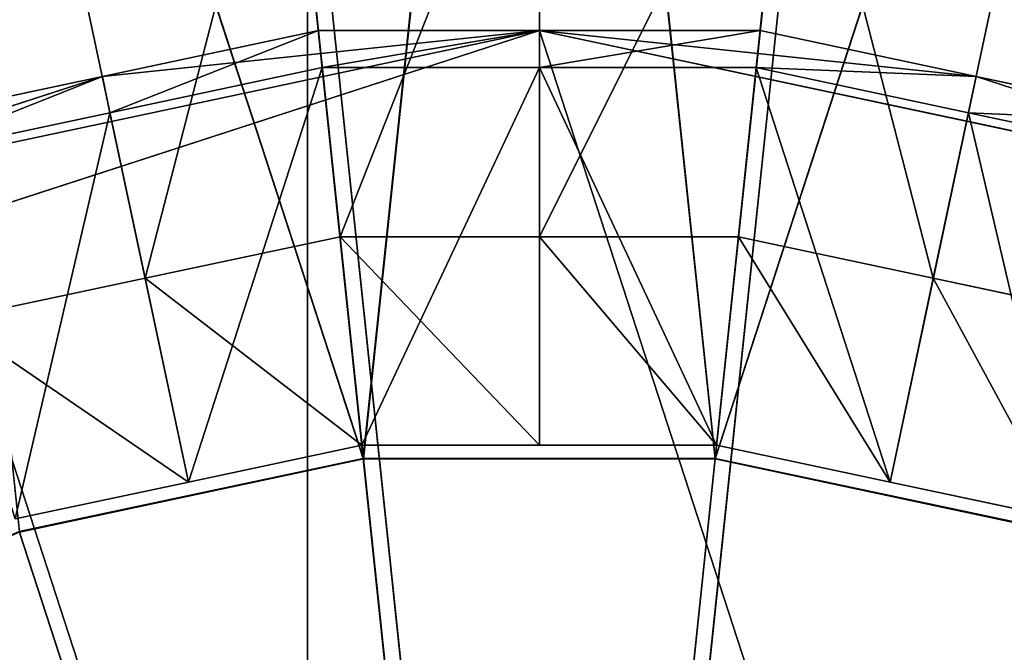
# Model space of a CAD drawing. Extents: x 0 to 31, y 0 to 21.2.
# Tile 111 of 256: x 5.212 to 5.729, y 7.58 to 7.913. Entities that reach past the tile are written whole.
import ezdxf

# ---------------------------------------------------------------- set-up
doc = ezdxf.new("R2010")
doc.units = 0
doc.header["$MEASUREMENT"] = 0
doc.layers.get('0').update_dxf_attribs({"color": 13, "linetype": 'CONTINUOUS'})
for name, color, linetype in [('CAST_IRON', 250, 'CONTINUOUS'), ('GALVANIZED_METAL', 252, 'CONTINUOUS'), ('STAINLESS_STEEL', 252, 'CONTINUOUS')]:
    doc.layers.add(name, color=color, linetype=linetype)

# ---------------------------------------------------------------- blocks, each defined once
blk = doc.blocks.new('NGM5058UC_TRADECAD_DXF')
at = {"layer": 'CAST_IRON', "color": 0}
for p, q in [((-10.1558, 2.72605, -0.18725), (-10.1558, -4.95555, -0.18725)), ((-10.1558, 2.72605, -0.18725), (-10.1558, -4.95555, -0.18725)), ((-10.2139, -2.02795, 1.00825), (-10.0258, -3.81825, 1.00825)), ((-10.2139, -2.02795, 1.00825), (-10.0258, -3.81825, 1.00825)), ((-9.8376, -2.02795, 1.00825), (-10.0258, -3.81825, 1.00825)), ((-9.8376, -2.02795, 1.00825), (-10.0258, -3.81825, 1.00825)), ((-10.582, -2.10615, 1.00825), (-10.0258, -3.81825, 1.00825)), ((-10.582, -2.10615, 1.00825), (-10.0258, -3.81825, 1.00825))]:
    blk.add_line(p, q, dxfattribs=at)
at = {"layer": 'STAINLESS_STEEL', "color": 0}
for p, q in [((-10.2188, -2.06095, -0.35065), (-10.1265, -2.93955, -0.35855)), ((-10.2188, -2.06095, -0.35065), (-10.1265, -2.93955, -0.35855)), ((-10.1265, -2.93955, -0.35855), (-10.0341, -2.06095, -0.35065)), ((-10.1265, -2.93955, -0.35855), (-10.0341, -2.06095, -0.35065)), ((-10.0341, -2.06095, -0.35065), (-9.9418, -2.93955, -0.35855)), ((-10.0341, -2.06095, -0.35065), (-9.9418, -2.93955, -0.35855)), ((-9.8494, -2.06095, -0.35065), (-9.9418, -2.93955, -0.35855)), ((-9.8494, -2.06095, -0.35065), (-9.9418, -2.93955, -0.35855)), ((-10.1264, -2.93985, -0.35155), (-10.2185, -2.06385, -0.34375)), ((-10.1264, -2.93985, -0.35155), (-10.2185, -2.06385, -0.34375)), ((-10.0341, -2.06295, -0.34365), (-10.1264, -2.93985, -0.35155)), ((-10.0341, -2.06295, -0.34365), (-10.1264, -2.93985, -0.35155)), ((-9.9418, -2.93985, -0.35155), (-10.0341, -2.06295, -0.34365)), ((-9.9418, -2.93985, -0.35155), (-10.0341, -2.06295, -0.34365)), ((-9.9418, -2.93985, -0.35155), (-9.8497, -2.06385, -0.34375)), ((-9.9418, -2.93985, -0.35155), (-9.8497, -2.06385, -0.34375)), ((-10.3995, -2.09935, -0.35065), (-10.1265, -2.93955, -0.35855)), ((-10.3995, -2.09935, -0.35065), (-10.1265, -2.93955, -0.35855)), ((-10.1264, -2.93985, -0.35155), (-10.3991, -2.10135, -0.34365)), ((-10.1264, -2.93985, -0.35155), (-10.3991, -2.10135, -0.34365)), ((-9.9418, -2.93955, -0.35855), (-9.6688, -2.09935, -0.35065)), ((-9.9418, -2.93955, -0.35855), (-9.6688, -2.09935, -0.35065)), ((-9.6692, -2.10135, -0.34365), (-9.9418, -2.93985, -0.35155)), ((-9.6692, -2.10135, -0.34365), (-9.9418, -2.93985, -0.35155)), ((-10.1387, -2.82325, 0.06655), (-10.1667, -2.55725, -0.08635)), ((-10.1387, -2.82325, 0.06655), (-10.1667, -2.55725, -0.08635)), ((-10.0341, -2.82325, 0.06655), (-10.0341, -2.55725, -0.08635)), ((-10.0341, -2.82325, 0.06655), (-10.0341, -2.55725, -0.08635)), ((-9.9296, -2.82325, 0.06655), (-9.9016, -2.55725, -0.08635)), ((-9.9296, -2.82325, 0.06655), (-9.9016, -2.55725, -0.08635)), ((-10.241, -2.84495, 0.06655), (-10.2963, -2.58475, -0.08635)), ((-10.241, -2.84495, 0.06655), (-10.2963, -2.58475, -0.08635)), ((-9.8273, -2.84495, 0.06655), (-9.772, -2.58475, -0.08635)), ((-9.8273, -2.84495, 0.06655), (-9.772, -2.58475, -0.08635)), ((-10.0341, -2.71475, 0.89275), (-10.6827, -2.92555, 0.89275)), ((-10.0341, -2.71475, 0.89275), (-10.6827, -2.92555, 0.89275)), ((-10.0341, -2.71475, 0.89275), (-10.2635, -2.73885, 0.89275)), ((-10.2635, -2.73885, 0.89275), (-10.1501, -2.71475, 0.89275)), ((-10.0341, -2.71475, 0.89275), (-10.2635, -2.73885, 0.89275)), ((-10.1501, -2.71475, 0.82645), (-10.2635, -2.73885, 0.82645)), ((-10.2635, -2.73885, 0.89275), (-10.1501, -2.71475, 0.89275)), ((-10.1501, -2.71475, 0.82645), (-10.2635, -2.73885, 0.82645)), ((-10.1501, -2.71475, 0.89275), (-10.0341, -2.71475, 0.89275)), ((-10.0341, -2.71475, 0.82645), (-10.1501, -2.71475, 0.82645)), ((-10.1501, -2.71475, 0.82645), (-10.1481, -2.73425, 0.64195)), ((-10.1501, -2.71475, 0.82645), (-10.1481, -2.73425, 0.64195)), ((-10.1501, -2.71475, 0.89275), (-10.0341, -2.71475, 0.89275)), ((-10.1501, -2.71475, 0.89275), (-10.1501, -2.71475, 0.82645)), ((-10.0341, -2.71475, 0.82645), (-10.1501, -2.71475, 0.82645)), ((-10.1501, -2.71475, 0.89275), (-10.1501, -2.71475, 0.82645)), ((-9.8047, -2.73885, 0.89275), (-10.0341, -2.71475, 0.89275)), ((-10.0341, -2.71475, 0.89275), (-9.9182, -2.71475, 0.89275)), ((-9.5853, -2.81015, 0.89275), (-10.0341, -2.71475, 0.89275)), ((-9.8047, -2.73885, 0.89275), (-10.0341, -2.71475, 0.89275)), ((-9.5853, -2.81015, 0.89275), (-10.0341, -2.71475, 0.89275)), ((-9.9182, -2.71475, 0.82645), (-10.0341, -2.71475, 0.82645)), ((-10.0341, -2.71475, 0.82645), (-10.0341, -2.73425, 0.64195)), ((-10.0341, -2.71475, 0.82645), (-10.0341, -2.73425, 0.64195)), ((-10.0341, -2.71475, 0.89275), (-9.9182, -2.71475, 0.89275)), ((-10.0341, -2.71475, 0.89275), (-10.0341, -2.71475, 0.82645)), ((-9.9182, -2.71475, 0.82645), (-10.0341, -2.71475, 0.82645)), ((-10.0341, -2.71475, 0.89275), (-10.0341, -2.71475, 0.82645)), ((-9.9182, -2.71475, 0.82645), (-9.9202, -2.73425, 0.64195)), ((-9.9182, -2.71475, 0.82645), (-9.9202, -2.73425, 0.64195)), ((-9.9182, -2.71475, 0.89275), (-9.8047, -2.73885, 0.89275)), ((-9.8047, -2.73885, 0.82645), (-9.9182, -2.71475, 0.82645)), ((-9.9182, -2.71475, 0.89275), (-9.8047, -2.73885, 0.89275)), ((-9.9182, -2.71475, 0.89275), (-9.9182, -2.71475, 0.82645)), ((-9.8047, -2.73885, 0.82645), (-9.9182, -2.71475, 0.82645)), ((-9.9182, -2.71475, 0.89275), (-9.9182, -2.71475, 0.82645)), ((-10.2595, -2.75795, 0.64195), (-10.1481, -2.73425, 0.64195)), ((-10.2595, -2.75795, 0.64195), (-10.1481, -2.73425, 0.64195)), ((-10.1481, -2.73425, 0.64195), (-10.0341, -2.73425, 0.64195)), ((-10.1481, -2.73425, 0.64195), (-10.0341, -2.73425, 0.64195)), ((-10.1481, -2.73425, 0.64195), (-10.1272, -2.93265, 0.64195)), ((-10.1481, -2.73425, 0.64195), (-10.1272, -2.93265, 0.64195)), ((-10.0341, -2.73425, 0.64195), (-9.9202, -2.73425, 0.64195)), ((-10.0341, -2.73425, 0.64195), (-9.9202, -2.73425, 0.64195)), ((-10.0341, -2.73425, 0.64195), (-10.0341, -2.93265, 0.64195)), ((-10.0341, -2.73425, 0.64195), (-10.0341, -2.93265, 0.64195)), ((-9.9202, -2.73425, 0.64195), (-9.9411, -2.93265, 0.64195)), ((-9.9202, -2.73425, 0.64195), (-9.9411, -2.93265, 0.64195)), ((-9.9202, -2.73425, 0.64195), (-9.8088, -2.75795, 0.64195)), ((-9.9202, -2.73425, 0.64195), (-9.8088, -2.75795, 0.64195)), ((-10.2635, -2.73885, 0.89275), (-10.4829, -2.81015, 0.89275)), ((-10.2635, -2.73885, 0.89275), (-10.4829, -2.81015, 0.89275)), ((-10.377, -2.76305, 0.89275), (-10.2635, -2.73885, 0.89275)), ((-10.2635, -2.73885, 0.82645), (-10.377, -2.76305, 0.82645)), ((-10.377, -2.76305, 0.89275), (-10.2635, -2.73885, 0.89275)), ((-10.2635, -2.73885, 0.82645), (-10.377, -2.76305, 0.82645)), ((-10.2635, -2.73885, 0.82645), (-10.2595, -2.75795, 0.64195)), ((-10.2635, -2.73885, 0.82645), (-10.2595, -2.75795, 0.64195)), ((-10.2635, -2.73885, 0.89275), (-10.2635, -2.73885, 0.82645)), ((-10.2635, -2.73885, 0.89275), (-10.2635, -2.73885, 0.82645)), ((-9.8047, -2.73885, 0.82645), (-9.8088, -2.75795, 0.64195)), ((-9.8047, -2.73885, 0.82645), (-9.8088, -2.75795, 0.64195)), ((-9.8047, -2.73885, 0.89275), (-9.6913, -2.76305, 0.89275)), ((-9.6913, -2.76305, 0.82645), (-9.8047, -2.73885, 0.82645)), ((-9.8047, -2.73885, 0.89275), (-9.6913, -2.76305, 0.89275)), ((-9.8047, -2.73885, 0.89275), (-9.8047, -2.73885, 0.82645)), ((-9.6913, -2.76305, 0.82645), (-9.8047, -2.73885, 0.82645)), ((-9.8047, -2.73885, 0.89275), (-9.8047, -2.73885, 0.82645)), ((-10.3709, -2.78165, 0.64195), (-10.2595, -2.75795, 0.64195)), ((-10.3709, -2.78165, 0.64195), (-10.2595, -2.75795, 0.64195)), ((-10.2595, -2.75795, 0.64195), (-10.2183, -2.95205, 0.64195)), ((-10.2595, -2.75795, 0.64195), (-10.2183, -2.95205, 0.64195)), ((-9.8088, -2.75795, 0.64195), (-9.85, -2.95205, 0.64195)), ((-9.8088, -2.75795, 0.64195), (-9.85, -2.95205, 0.64195)), ((-9.8088, -2.75795, 0.64195), (-9.6973, -2.78165, 0.64195)), ((-9.8088, -2.75795, 0.64195), (-9.6973, -2.78165, 0.64195)), ((-10.241, -2.84495, 0.06655), (-10.1387, -2.82325, 0.06655)), ((-10.241, -2.84495, 0.06655), (-10.1387, -2.82325, 0.06655)), ((-10.1272, -2.93265, 0.64195), (-10.1387, -2.82325, 0.06655)), ((-10.1387, -2.82325, 0.06655), (-10.0341, -2.82325, 0.06655)), ((-10.1272, -2.93265, 0.64195), (-10.1387, -2.82325, 0.06655)), ((-10.1387, -2.82325, 0.06655), (-10.0341, -2.82325, 0.06655)), ((-10.0341, -2.93265, 0.64195), (-10.0341, -2.82325, 0.06655)), ((-10.0341, -2.82325, 0.06655), (-9.9296, -2.82325, 0.06655)), ((-10.0341, -2.93265, 0.64195), (-10.0341, -2.82325, 0.06655)), ((-10.0341, -2.82325, 0.06655), (-9.9296, -2.82325, 0.06655)), ((-9.9411, -2.93265, 0.64195), (-9.9296, -2.82325, 0.06655)), ((-9.9411, -2.93265, 0.64195), (-9.9296, -2.82325, 0.06655)), ((-9.9296, -2.82325, 0.06655), (-9.8273, -2.84495, 0.06655)), ((-9.9296, -2.82325, 0.06655), (-9.8273, -2.84495, 0.06655)), ((-10.3433, -2.86665, 0.06655), (-10.241, -2.84495, 0.06655)), ((-10.3433, -2.86665, 0.06655), (-10.241, -2.84495, 0.06655)), ((-10.2183, -2.95205, 0.64195), (-10.241, -2.84495, 0.06655)), ((-10.2183, -2.95205, 0.64195), (-10.241, -2.84495, 0.06655)), ((-9.85, -2.95205, 0.64195), (-9.8273, -2.84495, 0.06655)), ((-9.85, -2.95205, 0.64195), (-9.8273, -2.84495, 0.06655)), ((-9.8273, -2.84495, 0.06655), (-9.725, -2.86665, 0.06655)), ((-9.8273, -2.84495, 0.06655), (-9.725, -2.86665, 0.06655)), ((-10.2183, -2.95205, 0.64195), (-10.1272, -2.93265, 0.64195)), ((-10.2183, -2.95205, 0.64195), (-10.1272, -2.93265, 0.64195)), ((-10.1272, -2.93265, 0.64195), (-10.0341, -2.93265, 0.64195)), ((-10.1272, -2.93265, 0.64195), (-10.0341, -2.93265, 0.64195)), ((-10.0341, -2.93265, 0.64195), (-9.9411, -2.93265, 0.64195)), ((-10.0341, -2.93265, 0.64195), (-9.9411, -2.93265, 0.64195)), ((-9.9411, -2.93265, 0.64195), (-9.85, -2.95205, 0.64195)), ((-9.9411, -2.93265, 0.64195), (-9.85, -2.95205, 0.64195)), ((-10.1265, -2.93955, -0.35855), (-10.3071, -2.97795, -0.35855)), ((-10.1265, -2.93955, -0.35855), (-10.3071, -2.97795, -0.35855)), ((-10.307, -2.97825, -0.35155), (-10.1264, -2.93985, -0.35155)), ((-10.307, -2.97825, -0.35155), (-10.1264, -2.93985, -0.35155)), ((-9.9418, -2.93955, -0.35855), (-10.1265, -2.93955, -0.35855)), ((-10.1265, -2.93955, -0.35855), (-10.0341, -3.81825, -0.36645)), ((-9.9418, -2.93955, -0.35855), (-10.1265, -2.93955, -0.35855)), ((-10.1265, -2.93955, -0.35855), (-10.0341, -3.81825, -0.36645)), ((-10.0341, -3.81825, -0.35945), (-10.1264, -2.93985, -0.35155)), ((-10.1264, -2.93985, -0.35155), (-9.9418, -2.93985, -0.35155)), ((-10.1264, -2.93985, -0.35155), (-9.9418, -2.93985, -0.35155)), ((-10.0341, -3.81825, -0.35945), (-10.1264, -2.93985, -0.35155)), ((-9.9418, -2.93955, -0.35855), (-10.0341, -3.81825, -0.36645)), ((-9.9418, -2.93955, -0.35855), (-10.0341, -3.81825, -0.36645)), ((-10.0341, -3.81825, -0.35945), (-9.9418, -2.93985, -0.35155)), ((-10.0341, -3.81825, -0.35945), (-9.9418, -2.93985, -0.35155)), ((-9.7611, -2.97795, -0.35855), (-9.9418, -2.93955, -0.35855)), ((-9.7611, -2.97795, -0.35855), (-9.9418, -2.93955, -0.35855)), ((-9.9418, -2.93985, -0.35155), (-9.7612, -2.97825, -0.35155)), ((-9.9418, -2.93985, -0.35155), (-9.7612, -2.97825, -0.35155)), ((-10.3093, -2.97135, 0.64195), (-10.2183, -2.95205, 0.64195)), ((-10.3093, -2.97135, 0.64195), (-10.2183, -2.95205, 0.64195)), ((-9.85, -2.95205, 0.64195), (-9.759, -2.97135, 0.64195)), ((-9.85, -2.95205, 0.64195), (-9.759, -2.97135, 0.64195)), ((-10.3071, -2.97795, -0.35855), (-10.0341, -3.81825, -0.36645)), ((-10.3071, -2.97795, -0.35855), (-10.0341, -3.81825, -0.36645)), ((-10.0341, -3.81825, -0.35945), (-10.307, -2.97825, -0.35155)), ((-10.0341, -3.81825, -0.35945), (-10.307, -2.97825, -0.35155))]:
    blk.add_line(p, q, dxfattribs=at)
at = {"layer": 'CAST_IRON', "color": 0}
mesh = blk.add_polyface(dxfattribs=at)
corners = [(-10.1558, 2.72605, -0.18725), (-13.5297, -4.96325, -0.18725), (-13.5297, 2.72605, -0.18725), (-10.1558, -4.95555, -0.18725)]
mesh.append_faces([[corners[k] for k in face] for face in [(0, 1, 2), (1, 0, 3)]], dxfattribs={"vtx0": -1, "color": 0})
mesh = blk.add_polyface(dxfattribs=at)
corners = [(-7.8431, 2.72605, -0.18725), (-10.1558, -4.95555, -0.18725), (-10.1558, 2.72605, -0.18725), (-7.8431, -4.98465, -0.18725)]
mesh.append_faces([[corners[k] for k in face] for face in [(0, 1, 2), (1, 0, 3)]], dxfattribs={"vtx0": -1, "color": 0})
mesh = blk.add_polyface(dxfattribs=at)
corners = [(-10.0258, -3.81825, 1.00825), (-10.582, -2.10615, 1.00825), (-10.2139, -2.02795, 1.00825)]
mesh.append_faces([[corners[k] for k in face] for face in [(0, 1, 2)]], dxfattribs={"color": 0})
mesh = blk.add_polyface(dxfattribs=at)
corners = [(-9.8376, -2.02795, 1.00825), (-10.0258, -3.81825, 1.00825), (-10.2139, -2.02795, 1.00825)]
mesh.append_faces([[corners[k] for k in face] for face in [(0, 1, 2)]], dxfattribs={"color": 0})
mesh = blk.add_polyface(dxfattribs=at)
corners = [(-9.4695, -2.10615, 1.00825), (-10.0258, -3.81825, 1.00825), (-9.8376, -2.02795, 1.00825)]
mesh.append_faces([[corners[k] for k in face] for face in [(0, 1, 2)]], dxfattribs={"color": 0})
mesh = blk.add_polyface(dxfattribs=at)
corners = [(-10.0258, -3.81825, 1.00825), (-10.9258, -2.25925, 1.00825), (-10.582, -2.10615, 1.00825)]
mesh.append_faces([[corners[k] for k in face] for face in [(0, 1, 2)]], dxfattribs={"color": 0})
mesh = blk.add_polyface(dxfattribs=at)
corners = [(-9.1257, -2.25925, 1.00825), (-10.0258, -3.81825, 1.00825), (-9.4695, -2.10615, 1.00825)]
mesh.append_faces([[corners[k] for k in face] for face in [(0, 1, 2)]], dxfattribs={"color": 0})
mesh = blk.add_polyface(dxfattribs=at)
corners = [(-10.0258, -3.81825, 1.00825), (-11.2303, -2.48045, 1.00825), (-10.9258, -2.25925, 1.00825)]
mesh.append_faces([[corners[k] for k in face] for face in [(0, 1, 2)]], dxfattribs={"color": 0})
mesh = blk.add_polyface(dxfattribs=at)
corners = [(-8.8212, -2.48045, 1.00825), (-10.0258, -3.81825, 1.00825), (-9.1257, -2.25925, 1.00825)]
mesh.append_faces([[corners[k] for k in face] for face in [(0, 1, 2)]], dxfattribs={"color": 0})
mesh = blk.add_polyface(dxfattribs=at)
corners = [(-10.0258, -3.81825, 1.00825), (-11.4821, -2.76015, 1.00825), (-11.2303, -2.48045, 1.00825)]
mesh.append_faces([[corners[k] for k in face] for face in [(0, 1, 2)]], dxfattribs={"color": 0})
mesh = blk.add_polyface(dxfattribs=at)
corners = [(-8.5694, -2.76015, 1.00825), (-10.0258, -3.81825, 1.00825), (-8.8212, -2.48045, 1.00825)]
mesh.append_faces([[corners[k] for k in face] for face in [(0, 1, 2)]], dxfattribs={"color": 0})
mesh = blk.add_polyface(dxfattribs=at)
corners = [(-10.0258, -3.81825, 1.00825), (-11.6703, -3.08605, 1.00825), (-11.4821, -2.76015, 1.00825)]
mesh.append_faces([[corners[k] for k in face] for face in [(0, 1, 2)]], dxfattribs={"color": 0})
mesh = blk.add_polyface(dxfattribs=at)
corners = [(-8.3813, -3.08605, 1.00825), (-10.0258, -3.81825, 1.00825), (-8.5694, -2.76015, 1.00825)]
mesh.append_faces([[corners[k] for k in face] for face in [(0, 1, 2)]], dxfattribs={"color": 0})
at = {"layer": 'GALVANIZED_METAL', "color": 0}
mesh = blk.add_polyface(dxfattribs=at)
corners = [(-14.2165, -9.41305, -1.89865), (14.216, 9.40775, -1.89865), (-14.3866, -9.24295, -1.89865), (14.386, 9.23775, -1.89865)]
mesh.append_faces([[corners[k] for k in face] for face in [(0, 1, 2), (1, 0, 3)]], dxfattribs={"vtx0": -1, "color": 0})
mesh = blk.add_polyface(dxfattribs=at)
corners = [(14.216, 9.40775, -1.89865), (-14.2165, 9.40775, -1.89865), (-14.3866, -9.24295, -1.89865)]
mesh.append_faces([[corners[k] for k in face] for face in [(0, 1, 2)]], dxfattribs={"color": 0})
mesh = blk.add_polyface(dxfattribs=at)
corners = [(14.386, 9.23775, -1.89865), (-14.2165, -9.41305, -1.89865), (14.2159, -9.41295, -1.89865)]
mesh.append_faces([[corners[k] for k in face] for face in [(0, 1, 2)]], dxfattribs={"color": 0})
at = {"layer": 'STAINLESS_STEEL', "color": 0}
mesh = blk.add_polyface(dxfattribs=at)
corners = [(-10.1265, -2.93955, -0.35855), (-10.2188, -2.06095, -0.35065), (-10.3995, -2.09935, -0.35065)]
mesh.append_faces([[corners[k] for k in face] for face in [(0, 1, 2)]], dxfattribs={"color": 0})
mesh = blk.add_polyface(dxfattribs=at)
corners = [(-10.0341, -2.06095, -0.35065), (-10.2188, -2.06095, -0.35065), (-10.1265, -2.93955, -0.35855)]
mesh.append_faces([[corners[k] for k in face] for face in [(0, 1, 2)]], dxfattribs={"color": 0})
mesh = blk.add_polyface(dxfattribs=at)
corners = [(-9.9418, -2.93955, -0.35855), (-10.0341, -2.06095, -0.35065), (-10.1265, -2.93955, -0.35855)]
mesh.append_faces([[corners[k] for k in face] for face in [(0, 1, 2)]], dxfattribs={"color": 0})
mesh = blk.add_polyface(dxfattribs=at)
corners = [(-9.8494, -2.06095, -0.35065), (-10.0341, -2.06095, -0.35065), (-9.9418, -2.93955, -0.35855)]
mesh.append_faces([[corners[k] for k in face] for face in [(0, 1, 2)]], dxfattribs={"color": 0})
mesh = blk.add_polyface(dxfattribs=at)
corners = [(-9.6688, -2.09935, -0.35065), (-9.8494, -2.06095, -0.35065), (-9.9418, -2.93955, -0.35855)]
mesh.append_faces([[corners[k] for k in face] for face in [(0, 1, 2)]], dxfattribs={"color": 0})
mesh = blk.add_polyface(dxfattribs=at)
corners = [(-10.1264, -2.93985, -0.35155), (-10.2185, -2.06385, -0.34375), (-10.3991, -2.10135, -0.34365)]
mesh.append_faces([[corners[k] for k in face] for face in [(0, 1, 2)]], dxfattribs={"color": 0})
mesh = blk.add_polyface(dxfattribs=at)
corners = [(-10.0341, -2.06295, -0.34365), (-10.2185, -2.06385, -0.34375), (-10.1264, -2.93985, -0.35155)]
mesh.append_faces([[corners[k] for k in face] for face in [(0, 1, 2)]], dxfattribs={"color": 0})
mesh = blk.add_polyface(dxfattribs=at)
corners = [(-9.9418, -2.93985, -0.35155), (-10.0341, -2.06295, -0.34365), (-10.1264, -2.93985, -0.35155)]
mesh.append_faces([[corners[k] for k in face] for face in [(0, 1, 2)]], dxfattribs={"color": 0})
mesh = blk.add_polyface(dxfattribs=at)
corners = [(-9.8497, -2.06385, -0.34375), (-10.0341, -2.06295, -0.34365), (-9.9418, -2.93985, -0.35155)]
mesh.append_faces([[corners[k] for k in face] for face in [(0, 1, 2)]], dxfattribs={"color": 0})
mesh = blk.add_polyface(dxfattribs=at)
corners = [(-9.6692, -2.10135, -0.34365), (-9.8497, -2.06385, -0.34375), (-9.9418, -2.93985, -0.35155)]
mesh.append_faces([[corners[k] for k in face] for face in [(0, 1, 2)]], dxfattribs={"color": 0})
mesh = blk.add_polyface(dxfattribs=at)
corners = [(-10.1265, -2.93955, -0.35855), (-10.3995, -2.09935, -0.35065), (-10.3071, -2.97795, -0.35855)]
mesh.append_faces([[corners[k] for k in face] for face in [(0, 1, 2)]], dxfattribs={"color": 0})
mesh = blk.add_polyface(dxfattribs=at)
corners = [(-10.1264, -2.93985, -0.35155), (-10.3991, -2.10135, -0.34365), (-10.307, -2.97825, -0.35155)]
mesh.append_faces([[corners[k] for k in face] for face in [(0, 1, 2)]], dxfattribs={"color": 0})
mesh = blk.add_polyface(dxfattribs=at)
corners = [(-9.6688, -2.09935, -0.35065), (-9.9418, -2.93955, -0.35855), (-9.7611, -2.97795, -0.35855)]
mesh.append_faces([[corners[k] for k in face] for face in [(0, 1, 2)]], dxfattribs={"color": 0})
mesh = blk.add_polyface(dxfattribs=at)
corners = [(-9.6692, -2.10135, -0.34365), (-9.9418, -2.93985, -0.35155), (-9.7612, -2.97825, -0.35155)]
mesh.append_faces([[corners[k] for k in face] for face in [(0, 1, 2)]], dxfattribs={"color": 0})
mesh = blk.add_polyface(dxfattribs=at)
corners = [(-10.1667, -2.55725, -0.08635), (-10.241, -2.84495, 0.06655), (-10.2963, -2.58475, -0.08635), (-10.1387, -2.82325, 0.06655)]
mesh.append_faces([[corners[k] for k in face] for face in [(0, 1, 2), (1, 0, 3)]], dxfattribs={"vtx0": -1, "color": 0})
mesh = blk.add_polyface(dxfattribs=at)
corners = [(-10.0341, -2.55725, -0.08635), (-10.1387, -2.82325, 0.06655), (-10.1667, -2.55725, -0.08635), (-10.0341, -2.82325, 0.06655)]
mesh.append_faces([[corners[k] for k in face] for face in [(0, 1, 2), (1, 0, 3)]], dxfattribs={"vtx0": -1, "color": 0})
mesh = blk.add_polyface(dxfattribs=at)
corners = [(-9.9016, -2.55725, -0.08635), (-10.0341, -2.82325, 0.06655), (-10.0341, -2.55725, -0.08635), (-9.9296, -2.82325, 0.06655)]
mesh.append_faces([[corners[k] for k in face] for face in [(0, 1, 2), (1, 0, 3)]], dxfattribs={"vtx0": -1, "color": 0})
mesh = blk.add_polyface(dxfattribs=at)
corners = [(-9.9016, -2.55725, -0.08635), (-9.8273, -2.84495, 0.06655), (-9.9296, -2.82325, 0.06655), (-9.772, -2.58475, -0.08635)]
mesh.append_faces([[corners[k] for k in face] for face in [(0, 1, 2), (1, 0, 3)]], dxfattribs={"vtx0": -1, "color": 0})
mesh = blk.add_polyface(dxfattribs=at)
corners = [(-10.2963, -2.58475, -0.08635), (-10.3433, -2.86665, 0.06655), (-10.4259, -2.61235, -0.08635), (-10.241, -2.84495, 0.06655)]
mesh.append_faces([[corners[k] for k in face] for face in [(0, 1, 2), (1, 0, 3)]], dxfattribs={"vtx0": -1, "color": 0})
mesh = blk.add_polyface(dxfattribs=at)
corners = [(-9.772, -2.58475, -0.08635), (-9.725, -2.86665, 0.06655), (-9.8273, -2.84495, 0.06655), (-9.6423, -2.61235, -0.08635)]
mesh.append_faces([[corners[k] for k in face] for face in [(0, 1, 2), (1, 0, 3)]], dxfattribs={"vtx0": -1, "color": 0})
mesh = blk.add_polyface(dxfattribs=at)
corners = [(-10.4829, -2.81015, 0.89275), (-10.0341, -2.71475, 0.89275), (-10.6827, -2.92555, 0.89275), (-10.2635, -2.73885, 0.89275)]
mesh.append_faces([[corners[k] for k in face] for face in [(0, 1, 2), (1, 0, 3)]], dxfattribs={"vtx0": -1, "color": 0})
mesh = blk.add_polyface(dxfattribs=at)
corners = [(-10.0341, -2.71475, 0.89275), (-9.3855, -4.71095, 0.89275), (-10.6827, -2.92555, 0.89275), (-9.5853, -2.81015, 0.89275)]
mesh.append_faces([[corners[k] for k in face] for face in [(0, 1, 2), (1, 0, 3)]], dxfattribs={"vtx0": -1, "color": 0})
mesh = blk.add_polyface(dxfattribs=at)
corners = [(-10.0341, -2.71475, 0.89275), (-10.2635, -2.73885, 0.89275), (-10.1501, -2.71475, 0.89275)]
mesh.append_faces([[corners[k] for k in face] for face in [(0, 1, 2)]], dxfattribs={"color": 0})
mesh = blk.add_polyface(dxfattribs=at)
corners = [(-10.1501, -2.71475, 0.82645), (-10.2595, -2.75795, 0.64195), (-10.1481, -2.73425, 0.64195), (-10.2635, -2.73885, 0.82645)]
mesh.append_faces([[corners[k] for k in face] for face in [(0, 1, 2), (1, 0, 3)]], dxfattribs={"vtx0": -1, "color": 0})
mesh = blk.add_polyface(dxfattribs=at)
corners = [(-10.1501, -2.71475, 0.89275), (-10.2635, -2.73885, 0.82645), (-10.1501, -2.71475, 0.82645), (-10.2635, -2.73885, 0.89275)]
mesh.append_faces([[corners[k] for k in face] for face in [(0, 1, 2), (1, 0, 3)]], dxfattribs={"vtx0": -1, "color": 0})
mesh = blk.add_polyface(dxfattribs=at)
corners = [(-10.0341, -2.71475, 0.82645), (-10.1481, -2.73425, 0.64195), (-10.0341, -2.73425, 0.64195), (-10.1501, -2.71475, 0.82645)]
mesh.append_faces([[corners[k] for k in face] for face in [(0, 1, 2), (1, 0, 3)]], dxfattribs={"vtx0": -1, "color": 0})
mesh = blk.add_polyface(dxfattribs=at)
corners = [(-10.0341, -2.71475, 0.89275), (-10.1501, -2.71475, 0.82645), (-10.0341, -2.71475, 0.82645), (-10.1501, -2.71475, 0.89275)]
mesh.append_faces([[corners[k] for k in face] for face in [(0, 1, 2), (1, 0, 3)]], dxfattribs={"vtx0": -1, "color": 0})
mesh = blk.add_polyface(dxfattribs=at)
corners = [(-9.8047, -2.73885, 0.89275), (-10.0341, -2.71475, 0.89275), (-9.9182, -2.71475, 0.89275)]
mesh.append_faces([[corners[k] for k in face] for face in [(0, 1, 2)]], dxfattribs={"color": 0})
mesh = blk.add_polyface(dxfattribs=at)
corners = [(-9.8047, -2.73885, 0.89275), (-9.5853, -2.81015, 0.89275), (-10.0341, -2.71475, 0.89275), (-9.6913, -2.76305, 0.89275)]
mesh.append_faces([[corners[k] for k in face] for face in [(0, 1, 2), (1, 0, 3)]], dxfattribs={"vtx0": -1, "color": 0})
mesh = blk.add_polyface(dxfattribs=at)
corners = [(-9.9182, -2.71475, 0.82645), (-10.0341, -2.73425, 0.64195), (-9.9202, -2.73425, 0.64195), (-10.0341, -2.71475, 0.82645)]
mesh.append_faces([[corners[k] for k in face] for face in [(0, 1, 2), (1, 0, 3)]], dxfattribs={"vtx0": -1, "color": 0})
mesh = blk.add_polyface(dxfattribs=at)
corners = [(-9.9182, -2.71475, 0.89275), (-10.0341, -2.71475, 0.82645), (-9.9182, -2.71475, 0.82645), (-10.0341, -2.71475, 0.89275)]
mesh.append_faces([[corners[k] for k in face] for face in [(0, 1, 2), (1, 0, 3)]], dxfattribs={"vtx0": -1, "color": 0})
mesh = blk.add_polyface(dxfattribs=at)
corners = [(-9.8047, -2.73885, 0.82645), (-9.9202, -2.73425, 0.64195), (-9.8088, -2.75795, 0.64195), (-9.9182, -2.71475, 0.82645)]
mesh.append_faces([[corners[k] for k in face] for face in [(0, 1, 2), (1, 0, 3)]], dxfattribs={"vtx0": -1, "color": 0})
mesh = blk.add_polyface(dxfattribs=at)
corners = [(-9.8047, -2.73885, 0.89275), (-9.9182, -2.71475, 0.82645), (-9.8047, -2.73885, 0.82645), (-9.9182, -2.71475, 0.89275)]
mesh.append_faces([[corners[k] for k in face] for face in [(0, 1, 2), (1, 0, 3)]], dxfattribs={"vtx0": -1, "color": 0})
mesh = blk.add_polyface(dxfattribs=at)
corners = [(-10.2183, -2.95205, 0.64195), (-10.1481, -2.73425, 0.64195), (-10.2595, -2.75795, 0.64195), (-10.1272, -2.93265, 0.64195)]
mesh.append_faces([[corners[k] for k in face] for face in [(0, 1, 2), (1, 0, 3)]], dxfattribs={"vtx0": -1, "color": 0})
mesh = blk.add_polyface(dxfattribs=at)
corners = [(-10.1272, -2.93265, 0.64195), (-10.0341, -2.73425, 0.64195), (-10.1481, -2.73425, 0.64195), (-10.0341, -2.93265, 0.64195)]
mesh.append_faces([[corners[k] for k in face] for face in [(0, 1, 2), (1, 0, 3)]], dxfattribs={"vtx0": -1, "color": 0})
mesh = blk.add_polyface(dxfattribs=at)
corners = [(-9.9411, -2.93265, 0.64195), (-10.0341, -2.73425, 0.64195), (-10.0341, -2.93265, 0.64195), (-9.9202, -2.73425, 0.64195)]
mesh.append_faces([[corners[k] for k in face] for face in [(0, 1, 2), (1, 0, 3)]], dxfattribs={"vtx0": -1, "color": 0})
mesh = blk.add_polyface(dxfattribs=at)
corners = [(-9.85, -2.95205, 0.64195), (-9.9202, -2.73425, 0.64195), (-9.9411, -2.93265, 0.64195), (-9.8088, -2.75795, 0.64195)]
mesh.append_faces([[corners[k] for k in face] for face in [(0, 1, 2), (1, 0, 3)]], dxfattribs={"vtx0": -1, "color": 0})
mesh = blk.add_polyface(dxfattribs=at)
corners = [(-10.2635, -2.73885, 0.89275), (-10.4829, -2.81015, 0.89275), (-10.377, -2.76305, 0.89275)]
mesh.append_faces([[corners[k] for k in face] for face in [(0, 1, 2)]], dxfattribs={"color": 0})
mesh = blk.add_polyface(dxfattribs=at)
corners = [(-10.2635, -2.73885, 0.82645), (-10.3709, -2.78165, 0.64195), (-10.2595, -2.75795, 0.64195), (-10.377, -2.76305, 0.82645)]
mesh.append_faces([[corners[k] for k in face] for face in [(0, 1, 2), (1, 0, 3)]], dxfattribs={"vtx0": -1, "color": 0})
mesh = blk.add_polyface(dxfattribs=at)
corners = [(-10.2635, -2.73885, 0.89275), (-10.377, -2.76305, 0.82645), (-10.2635, -2.73885, 0.82645), (-10.377, -2.76305, 0.89275)]
mesh.append_faces([[corners[k] for k in face] for face in [(0, 1, 2), (1, 0, 3)]], dxfattribs={"vtx0": -1, "color": 0})
mesh = blk.add_polyface(dxfattribs=at)
corners = [(-9.6913, -2.76305, 0.82645), (-9.8088, -2.75795, 0.64195), (-9.6973, -2.78165, 0.64195), (-9.8047, -2.73885, 0.82645)]
mesh.append_faces([[corners[k] for k in face] for face in [(0, 1, 2), (1, 0, 3)]], dxfattribs={"vtx0": -1, "color": 0})
mesh = blk.add_polyface(dxfattribs=at)
corners = [(-9.6913, -2.76305, 0.89275), (-9.8047, -2.73885, 0.82645), (-9.6913, -2.76305, 0.82645), (-9.8047, -2.73885, 0.89275)]
mesh.append_faces([[corners[k] for k in face] for face in [(0, 1, 2), (1, 0, 3)]], dxfattribs={"vtx0": -1, "color": 0})
mesh = blk.add_polyface(dxfattribs=at)
corners = [(-10.3093, -2.97135, 0.64195), (-10.2595, -2.75795, 0.64195), (-10.3709, -2.78165, 0.64195), (-10.2183, -2.95205, 0.64195)]
mesh.append_faces([[corners[k] for k in face] for face in [(0, 1, 2), (1, 0, 3)]], dxfattribs={"vtx0": -1, "color": 0})
mesh = blk.add_polyface(dxfattribs=at)
corners = [(-9.759, -2.97135, 0.64195), (-9.8088, -2.75795, 0.64195), (-9.85, -2.95205, 0.64195), (-9.6973, -2.78165, 0.64195)]
mesh.append_faces([[corners[k] for k in face] for face in [(0, 1, 2), (1, 0, 3)]], dxfattribs={"vtx0": -1, "color": 0})
mesh = blk.add_polyface(dxfattribs=at)
corners = [(-10.1272, -2.93265, 0.64195), (-10.241, -2.84495, 0.06655), (-10.1387, -2.82325, 0.06655), (-10.2183, -2.95205, 0.64195)]
mesh.append_faces([[corners[k] for k in face] for face in [(0, 1, 2), (1, 0, 3)]], dxfattribs={"vtx0": -1, "color": 0})
mesh = blk.add_polyface(dxfattribs=at)
corners = [(-10.0341, -2.93265, 0.64195), (-10.1387, -2.82325, 0.06655), (-10.0341, -2.82325, 0.06655), (-10.1272, -2.93265, 0.64195)]
mesh.append_faces([[corners[k] for k in face] for face in [(0, 1, 2), (1, 0, 3)]], dxfattribs={"vtx0": -1, "color": 0})
mesh = blk.add_polyface(dxfattribs=at)
corners = [(-9.9411, -2.93265, 0.64195), (-10.0341, -2.82325, 0.06655), (-9.9296, -2.82325, 0.06655), (-10.0341, -2.93265, 0.64195)]
mesh.append_faces([[corners[k] for k in face] for face in [(0, 1, 2), (1, 0, 3)]], dxfattribs={"vtx0": -1, "color": 0})
mesh = blk.add_polyface(dxfattribs=at)
corners = [(-9.85, -2.95205, 0.64195), (-9.9296, -2.82325, 0.06655), (-9.8273, -2.84495, 0.06655), (-9.9411, -2.93265, 0.64195)]
mesh.append_faces([[corners[k] for k in face] for face in [(0, 1, 2), (1, 0, 3)]], dxfattribs={"vtx0": -1, "color": 0})
mesh = blk.add_polyface(dxfattribs=at)
corners = [(-10.2183, -2.95205, 0.64195), (-10.3433, -2.86665, 0.06655), (-10.241, -2.84495, 0.06655), (-10.3093, -2.97135, 0.64195)]
mesh.append_faces([[corners[k] for k in face] for face in [(0, 1, 2), (1, 0, 3)]], dxfattribs={"vtx0": -1, "color": 0})
mesh = blk.add_polyface(dxfattribs=at)
corners = [(-9.759, -2.97135, 0.64195), (-9.8273, -2.84495, 0.06655), (-9.725, -2.86665, 0.06655), (-9.85, -2.95205, 0.64195)]
mesh.append_faces([[corners[k] for k in face] for face in [(0, 1, 2), (1, 0, 3)]], dxfattribs={"vtx0": -1, "color": 0})
mesh = blk.add_polyface(dxfattribs=at)
corners = [(-10.6827, -2.92555, 0.89275), (-9.8047, -4.89755, 0.89275), (-10.9897, -3.26655, 0.89275), (-9.3855, -4.71095, 0.89275)]
mesh.append_faces([[corners[k] for k in face] for face in [(0, 1, 2), (1, 0, 3)]], dxfattribs={"vtx0": -1, "color": 0})
mesh = blk.add_polyface(dxfattribs=at)
corners = [(-10.0341, -3.81825, -0.36645), (-10.1265, -2.93955, -0.35855), (-10.3071, -2.97795, -0.35855)]
mesh.append_faces([[corners[k] for k in face] for face in [(0, 1, 2)]], dxfattribs={"color": 0})
mesh = blk.add_polyface(dxfattribs=at)
corners = [(-10.0341, -3.81825, -0.35945), (-10.1264, -2.93985, -0.35155), (-10.307, -2.97825, -0.35155)]
mesh.append_faces([[corners[k] for k in face] for face in [(0, 1, 2)]], dxfattribs={"color": 0})
mesh = blk.add_polyface(dxfattribs=at)
corners = [(-9.9418, -2.93955, -0.35855), (-10.1265, -2.93955, -0.35855), (-10.0341, -3.81825, -0.36645)]
mesh.append_faces([[corners[k] for k in face] for face in [(0, 1, 2)]], dxfattribs={"color": 0})
mesh = blk.add_polyface(dxfattribs=at)
corners = [(-9.9418, -2.93985, -0.35155), (-10.1264, -2.93985, -0.35155), (-10.0341, -3.81825, -0.35945)]
mesh.append_faces([[corners[k] for k in face] for face in [(0, 1, 2)]], dxfattribs={"color": 0})
mesh = blk.add_polyface(dxfattribs=at)
corners = [(-9.7611, -2.97795, -0.35855), (-9.9418, -2.93955, -0.35855), (-10.0341, -3.81825, -0.36645)]
mesh.append_faces([[corners[k] for k in face] for face in [(0, 1, 2)]], dxfattribs={"color": 0})
mesh = blk.add_polyface(dxfattribs=at)
corners = [(-9.7612, -2.97825, -0.35155), (-9.9418, -2.93985, -0.35155), (-10.0341, -3.81825, -0.35945)]
mesh.append_faces([[corners[k] for k in face] for face in [(0, 1, 2)]], dxfattribs={"color": 0})
mesh = blk.add_polyface(dxfattribs=at)
corners = [(-10.0341, -3.81825, -0.36645), (-10.3071, -2.97795, -0.35855), (-10.4759, -3.05305, -0.35855)]
mesh.append_faces([[corners[k] for k in face] for face in [(0, 1, 2)]], dxfattribs={"color": 0})
mesh = blk.add_polyface(dxfattribs=at)
corners = [(-10.0341, -3.81825, -0.35945), (-10.307, -2.97825, -0.35155), (-10.4757, -3.05335, -0.35155)]
mesh.append_faces([[corners[k] for k in face] for face in [(0, 1, 2)]], dxfattribs={"color": 0})
mesh = blk.add_polyface(dxfattribs=at)
corners = [(-9.5924, -3.05305, -0.35855), (-9.7611, -2.97795, -0.35855), (-10.0341, -3.81825, -0.36645)]
mesh.append_faces([[corners[k] for k in face] for face in [(0, 1, 2)]], dxfattribs={"color": 0})
mesh = blk.add_polyface(dxfattribs=at)
corners = [(-9.5925, -3.05335, -0.35155), (-9.7612, -2.97825, -0.35155), (-10.0341, -3.81825, -0.35945)]
mesh.append_faces([[corners[k] for k in face] for face in [(0, 1, 2)]], dxfattribs={"color": 0})
blk = doc.blocks.new('NGM5058UC_TRADECAD_DWG')
at = {"color": 0}
blk.add_blockref('NGM5058UC_TRADECAD_DXF', (15.5194, 10.62185, 1.89865), dxfattribs=at)

msp = doc.modelspace()

# ---------------------------------------------------------------- block references
at = {"color": 0}
msp.add_blockref('NGM5058UC_TRADECAD_DWG', (0, 0), dxfattribs=at)

doc.saveas('drawing.dxf')
